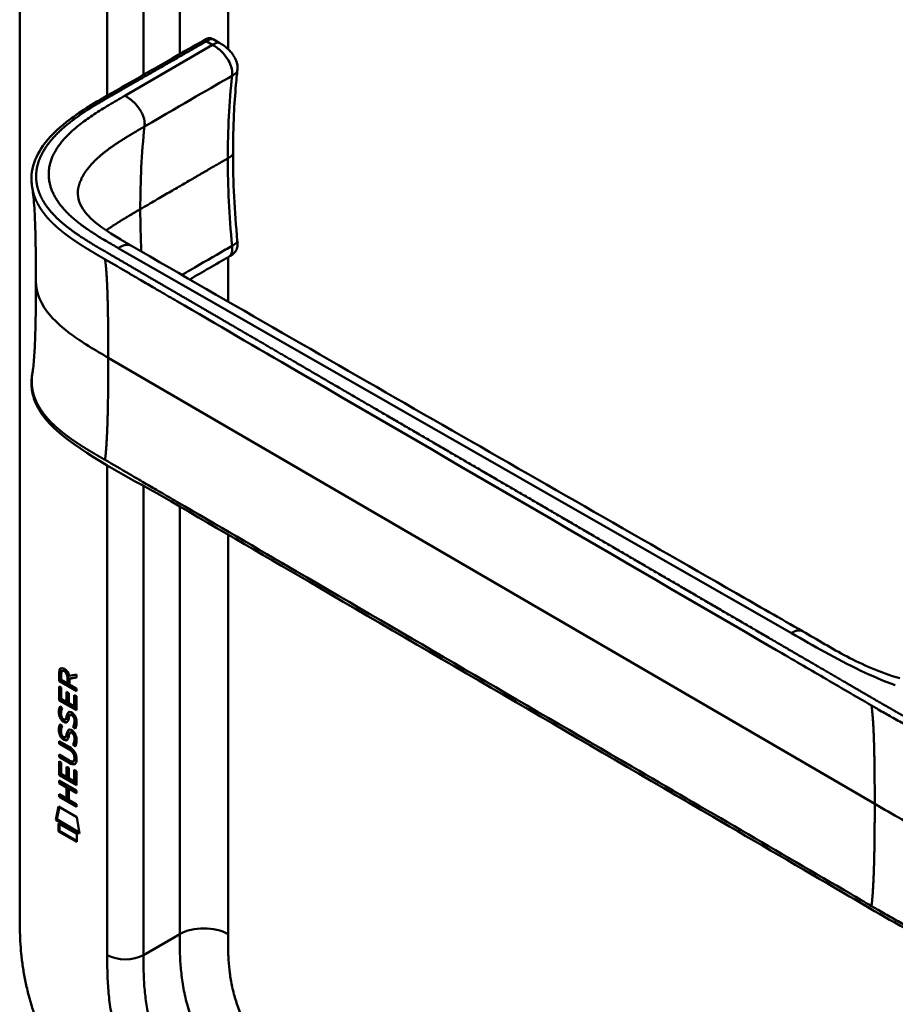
# Model space of a CAD drawing. Header units: millimetres. Extents: x 20 to 833, y 20 to 574.
# Tile 2 of 20: x 160 to 201, y 102 to 148. Entities that reach past the tile are written whole.
import ezdxf

# ---------------------------------------------------------------- set-up
doc = ezdxf.new("R2010")
doc.units = ezdxf.units.MM
doc.header["$LTSCALE"] = 2
doc.layers.add('Sichtbare Kanten(DIN)', color=7, linetype='Continuous', lineweight=50)
doc.layers.add('Sichtbare tangentiale Kanten(DIN)', color=7, linetype='Continuous', lineweight=50)

msp = doc.modelspace()

# ---------------------------------------------------------------- linework, layer by layer
at = {"layer": 'Sichtbare Kanten(DIN)'}
for p, q in [((160.371, 106.283), (160.371, 168.804)), ((169.438, 147.15), (169.72, 146.987)), ((169.72, 146.987), (169.72, 146.987)), ((170.564, 145.676), (170.564, 145.676)), ((170.363, 141.805), (170.363, 141.805)), ((170.147, 136.95), (170.147, 136.95)), ((167.16, 135.215), (167.16, 135.215)), ((162.219, 117.068), (162.22, 117.496)), ((162.262, 117.521), (162.22, 117.496)), ((162.262, 117.092), (162.262, 117.521)), ((162.319, 117.425), (162.318, 117.135)), ((162.406, 117.575), (162.364, 117.55)), ((162.606, 116.969), (162.606, 117.259)), ((162.649, 116.993), (162.649, 117.283)), ((162.69, 117.328), (163.028, 117.391)), ((163.028, 117.249), (162.705, 117.189)), ((162.748, 117.213), (162.705, 117.189)), ((163.028, 117.266), (162.748, 117.213)), ((163.028, 117.391), (163.028, 117.249)), ((162.262, 117.092), (162.219, 117.068)), ((163.028, 116.6), (162.219, 117.068)), ((162.219, 116.831), (162.318, 116.774)), ((162.219, 116.176), (162.219, 116.831)), ((162.261, 116.201), (162.262, 116.806)), ((163.028, 116.649), (162.262, 117.092)), ((162.318, 116.774), (162.317, 116.242)), ((162.318, 117.135), (162.606, 116.969)), ((162.649, 116.993), (162.606, 116.969)), ((162.705, 117.189), (162.705, 116.911)), ((162.705, 116.911), (163.028, 116.725)), ((162.57, 116.096), (162.571, 116.568)), ((162.571, 116.568), (162.669, 116.511)), ((162.613, 116.121), (162.613, 116.544)), ((162.669, 116.511), (162.669, 116.039)), ((162.929, 116.426), (163.028, 116.369)), ((162.929, 115.889), (162.929, 116.426)), ((162.971, 115.913), (162.972, 116.402)), ((163.028, 116.369), (163.027, 115.709)), ((163.028, 116.725), (163.028, 116.6)), ((162.261, 116.201), (162.219, 116.176)), ((163.027, 115.709), (162.219, 116.176)), ((163.027, 115.758), (162.261, 116.201)), ((162.267, 115.895), (162.363, 115.807)), ((162.317, 116.242), (162.57, 116.096)), ((162.613, 116.121), (162.57, 116.096)), ((162.669, 116.039), (162.929, 115.889)), ((162.971, 115.913), (162.929, 115.889)), ((162.323, 115.428), (162.325, 115.422)), ((162.782, 115.518), (162.739, 115.493)), ((162.813, 115.482), (162.81, 115.483)), ((162.855, 115.506), (162.813, 115.482)), ((162.855, 115.506), (162.852, 115.508)), ((162.267, 115.064), (162.363, 114.976)), ((162.547, 115.299), (162.505, 115.275)), ((162.55, 115.301), (162.508, 115.276)), ((162.516, 115.285), (162.519, 115.289)), ((162.559, 115.309), (162.562, 115.313)), ((162.91, 114.958), (162.867, 114.933)), ((162.322, 114.597), (162.324, 114.59)), ((162.547, 114.468), (162.504, 114.443)), ((162.549, 114.469), (162.507, 114.445)), ((162.516, 114.454), (162.519, 114.457)), ((162.558, 114.478), (162.561, 114.482)), ((162.781, 114.687), (162.739, 114.662)), ((162.812, 114.65), (162.809, 114.652)), ((162.855, 114.675), (162.812, 114.65)), ((162.855, 114.675), (162.851, 114.677)), ((162.217, 114.266), (162.683, 113.997)), ((162.217, 114.143), (162.217, 114.266)), ((162.26, 114.168), (162.217, 114.143)), ((162.69, 113.87), (162.217, 114.143)), ((162.26, 114.168), (162.26, 114.242)), ((162.732, 113.895), (162.26, 114.168)), ((162.909, 114.126), (162.867, 114.102)), ((162.217, 113.635), (162.689, 113.362)), ((162.217, 113.511), (162.217, 113.635)), ((162.259, 113.536), (162.217, 113.511)), ((162.682, 113.242), (162.217, 113.511)), ((162.259, 113.536), (162.259, 113.61)), ((162.725, 113.267), (162.259, 113.536)), ((162.216, 112.671), (162.217, 113.325)), ((162.217, 113.325), (162.315, 113.268)), ((162.259, 112.695), (162.259, 113.301)), ((162.315, 113.268), (162.315, 112.737)), ((162.568, 112.591), (162.568, 113.063)), ((162.568, 113.063), (162.667, 113.006)), ((162.61, 112.615), (162.611, 113.038)), ((162.926, 113.346), (162.884, 113.321)), ((162.939, 113.47), (162.939, 113.473)), ((162.981, 113.494), (162.981, 113.498)), ((162.259, 112.695), (162.216, 112.671)), ((163.025, 112.203), (162.216, 112.671)), ((163.025, 112.252), (162.259, 112.695)), ((162.315, 112.737), (162.568, 112.591)), ((162.61, 112.615), (162.568, 112.591)), ((162.667, 113.006), (162.667, 112.534)), ((162.926, 112.383), (162.927, 112.921)), ((162.927, 112.921), (163.025, 112.864)), ((162.969, 112.408), (162.969, 112.897)), ((163.025, 112.864), (163.025, 112.203)), ((162.216, 112.289), (162.216, 112.412)), ((162.216, 112.412), (163.024, 111.944)), ((162.258, 112.313), (162.216, 112.289)), ((162.567, 112.085), (162.216, 112.289)), ((162.258, 112.313), (162.258, 112.387)), ((162.61, 112.11), (162.258, 112.313)), ((162.667, 112.534), (162.926, 112.383)), ((162.969, 112.408), (162.926, 112.383)), ((162.215, 111.657), (162.215, 111.78)), ((162.215, 111.78), (162.567, 111.577)), ((162.258, 111.682), (162.215, 111.657)), ((163.024, 111.19), (162.215, 111.657)), ((162.258, 111.682), (162.258, 111.756)), ((163.024, 111.239), (162.258, 111.682)), ((162.61, 112.11), (162.567, 112.085)), ((162.567, 111.577), (162.567, 112.085)), ((162.609, 111.601), (162.61, 112.11)), ((162.711, 112.052), (162.668, 112.027)), ((163.024, 111.821), (162.668, 112.027)), ((162.668, 112.027), (162.668, 111.519)), ((163.024, 111.87), (162.711, 112.052)), ((163.024, 111.944), (163.024, 111.821)), ((162.065, 110.576), (162.195, 111.197)), ((162.195, 111.197), (163.045, 110.706)), ((162.609, 111.601), (162.567, 111.577)), ((162.668, 111.519), (163.024, 111.313)), ((163.024, 111.313), (163.024, 111.19)), ((162.107, 110.6), (162.228, 111.178)), ((162.107, 110.6), (162.065, 110.576)), ((163.172, 109.935), (162.065, 110.576)), ((163.163, 109.989), (162.107, 110.6)), ((162.195, 110.407), (163.043, 109.917)), ((162.195, 110.034), (162.195, 110.407)), ((162.237, 110.059), (162.237, 110.383)), ((163.045, 110.706), (163.172, 109.935)), ((162.237, 110.059), (162.195, 110.034)), ((163.042, 109.544), (162.195, 110.034)), ((163.042, 109.593), (162.237, 110.059)), ((163.043, 109.917), (163.042, 109.544))]:
    msp.add_line(p, q, dxfattribs=at)
for centre, major_axis, ratio, start_param, end_param in [((162.652, 116.98), (-0.285, 0.572), 0.301873, 5.854438, 6.827182), ((162.694, 117.005), (-0.285, 0.572), 0.301873, 5.854438, 6.301654), ((162.258, 117.181), (-0.033, -0.522), 0.855294, 1.909162, 2.739969), ((162.681, 116.238), (0.278, 0.917), 0.281235, 2.669751, 2.730711), ((162.534, 115.566), (0.059, 0.299), 0.72217, 2.211263, 2.671556), ((162.626, 115.038), (0.145, 0.462), 0.615043, 5.609575, 6.130963), ((162.669, 115.063), (0.145, 0.462), 0.615043, 5.609575, 6.130963), ((162.5, 115.302), (0.0248, 0.0325), 0.583914, 4.30859, 4.616668), ((162.542, 115.327), (0.0248, 0.0325), 0.583914, 4.30859, 4.616668), ((162.705, 115.473), (0.304, 0.982), 0.270347, 2.690551, 2.749692), ((162.535, 114.736), (0.062, 0.301), 0.723088, 2.219923, 2.677754), ((162.499, 114.471), (0.0248, 0.0325), 0.583914, 4.30859, 4.616668), ((162.542, 114.496), (0.0248, 0.0325), 0.583914, 4.30859, 4.616668), ((162.626, 114.207), (0.145, 0.462), 0.615351, 5.608827, 6.13052), ((162.668, 114.232), (0.145, 0.462), 0.615351, 5.608827, 6.13052), ((161.602, 113.095), (1.39, 0.562), 0.642557, 6.029314, 6.747778), ((161.603, 115.395), (1.354, -2.201), 0.216413, 5.902022, 6.620361), ((156.311, 123.775), (6.576, -10.453), 0.079405, 6.133619, 6.408552), ((161.646, 115.419), (1.354, -2.201), 0.216413, 5.902022, 6.233391), ((156.353, 123.8), (6.576, -10.453), 0.079405, 6.280171, 6.408552)]:
    msp.add_ellipse(centre, major_axis=major_axis, ratio=ratio, start_param=start_param, end_param=end_param, dxfattribs=at)
for points, knots in [([(165.855, 145.305), (166.447, 145.644), (167.039, 145.982), (168.073, 146.577), (168.513, 146.822), (168.999, 147.11), (169.041, 147.135), (169.125, 147.177), (169.165, 147.194), (169.224, 147.205), (169.238, 147.207), (169.264, 147.208), (169.277, 147.208), (169.301, 147.205), (169.312, 147.203), (169.342, 147.196), (169.361, 147.189), (169.389, 147.176), (169.399, 147.171), (169.417, 147.161), (169.426, 147.156), (169.434, 147.152)], [0, 0, 0, 0, 0.625, 0.625, 1.093751, 1.093751, 1.137709, 1.137709, 1.177508, 1.177508, 1.189463, 1.189463, 1.19958, 1.19958, 1.208245, 1.208245, 1.223058, 1.223058, 1.231758, 1.231758, 1.240094, 1.240094, 1.240094, 1.240094]), ([(169.72, 146.987), (169.787, 146.948), (169.861, 146.906), (170.031, 146.788), (170.128, 146.704), (170.263, 146.556), (170.308, 146.501), (170.385, 146.393), (170.417, 146.341), (170.495, 146.194), (170.534, 146.093), (170.572, 145.912), (170.576, 145.829), (170.569, 145.727), (170.566, 145.701), (170.564, 145.676)], [0, 0, 0, 0, 0.0728477, 0.0728477, 0.1735958, 0.1735958, 0.2277228, 0.2277228, 0.2733175, 0.2733175, 0.3525768, 0.3525768, 0.4180016, 0.4180016, 0.4421266, 0.4421266, 0.4421266, 0.4421266]), ([(170.564, 145.676), (170.562, 145.66), (170.56, 145.642), (170.553, 145.575), (170.548, 145.525), (170.527, 145.324), (170.513, 145.172), (170.46, 144.563), (170.428, 144.099), (170.377, 143.031), (170.363, 142.422), (170.363, 141.805)], [0, 0, 0, 0, 0.016447, 0.016447, 0.065767, 0.065767, 0.213729, 0.213729, 0.6577, 0.6577, 1.226062, 1.226062, 1.226062, 1.226062]), ([(160.967, 140.151), (160.967, 140.151), (160.967, 140.152), (160.966, 140.153), (160.966, 140.153), (160.966, 140.154), (160.966, 140.155), (160.966, 140.156), (160.966, 140.157), (160.965, 140.159), (160.965, 140.159), (160.965, 140.162), (160.965, 140.163), (160.964, 140.167), (160.963, 140.169), (160.962, 140.176), (160.962, 140.18), (160.959, 140.195), (160.958, 140.204), (160.952, 140.239), (160.948, 140.263), (160.935, 140.359), (160.929, 140.427), (160.916, 140.697), (160.933, 140.892), (161.051, 141.457), (161.221, 141.818), (161.744, 142.557), (162.128, 142.932), (163.141, 143.728), (163.816, 144.135), (164.951, 144.789), (165.404, 145.047), (165.855, 145.305)], [0, 0, 0, 0, 0.000811, 0.000811, 0.001164, 0.001164, 0.001725, 0.001725, 0.002287, 0.002287, 0.00301, 0.00301, 0.00411, 0.00411, 0.006037, 0.006037, 0.009935, 0.009935, 0.019181, 0.019181, 0.045528, 0.045528, 0.124539, 0.124539, 0.362119, 0.362119, 0.828618, 0.828618, 1.381321, 1.381321, 2.105986, 2.105986, 2.583323, 2.583323, 2.583323, 2.583323]), ([(161.132, 135.83), (161.132, 136.601), (161.125, 137.375), (161.094, 138.508), (161.08, 138.884), (161.048, 139.418), (161.035, 139.592), (161.003, 139.913), (160.983, 140.061), (160.967, 140.151)], [0, 0, 0, 0, 0.721462, 0.721462, 1.084282, 1.084282, 1.269036, 1.269036, 1.460353, 1.460353, 1.460353, 1.460353]), ([(163.096, 140.081), (163.096, 140.081), (163.096, 140.08), (163.095, 140.078), (163.095, 140.075), (163.093, 140.061), (163.092, 140.048), (163.088, 139.993), (163.088, 139.944), (163.099, 139.745), (163.138, 139.585), (163.339, 139.139), (163.585, 138.847), (164.263, 138.288), (164.674, 138.023), (165.271, 137.669), (165.436, 137.573), (165.603, 137.476)], [0.012074, 0.012074, 0.012074, 0.012074, 0.016639, 0.016639, 0.029748, 0.029748, 0.061163, 0.061163, 0.154085, 0.154085, 0.433461, 0.433461, 0.961128, 0.961128, 1.437945, 1.437945, 1.615568, 1.615568, 1.615568, 1.615568]), ([(170.564, 137.701), (170.569, 137.643), (170.575, 137.581), (170.569, 137.44), (170.553, 137.359), (170.504, 137.255), (170.485, 137.224), (170.446, 137.172), (170.427, 137.15), (170.388, 137.112), (170.369, 137.095), (170.33, 137.064), (170.312, 137.051), (170.277, 137.027), (170.261, 137.017), (170.217, 136.99), (170.19, 136.975), (170.16, 136.957), (170.153, 136.954), (170.147, 136.95)], [0.000002, 0.000002, 0.000002, 0.000002, 0.051039, 0.051039, 0.1177778, 0.1177778, 0.1468662, 0.1468662, 0.1694901, 0.1694901, 0.1892221, 0.1892221, 0.206227, 0.206227, 0.2207159, 0.2207159, 0.2459538, 0.2459538, 0.2531036, 0.2531036, 0.2531036, 0.2531036]), ([(165.603, 137.476), (174.996, 132.044), (184.456, 126.622), (194.962, 120.605), (196.002, 120.009), (197.041, 119.414)], [0, 0, 0, 0, 10.000141, 10.000141, 11.098049, 11.098049, 11.098049, 11.098049]), ([(160.967, 131.508), (160.977, 131.565), (160.989, 131.646), (161.015, 131.855), (161.027, 131.989), (161.061, 132.413), (161.077, 132.722), (161.123, 133.939), (161.132, 134.889), (161.132, 135.83)], [0, 0, 0, 0, 0.122295, 0.122295, 0.275228, 0.275228, 0.580876, 0.580876, 1.461016, 1.461016, 1.461016, 1.461016]), ([(202.861, 105), (201.469, 105.638), (200.259, 106.398), (196.957, 108.321), (194.904, 109.516), (186.691, 114.299), (180.532, 117.885), (172.063, 122.817), (169.753, 124.162), (165.711, 126.516), (163.8, 127.44), (162.016, 128.883), (161.711, 129.183), (161.3, 129.74), (161.16, 129.99), (160.99, 130.458), (160.943, 130.674), (160.922, 130.996), (160.922, 131.098), (160.934, 131.282), (160.942, 131.359), (160.958, 131.458), (160.96, 131.467), (160.962, 131.481), (160.963, 131.485), (160.964, 131.493), (160.965, 131.495), (160.966, 131.5), (160.966, 131.501), (160.966, 131.503), (160.966, 131.504), (160.966, 131.505), (160.967, 131.505), (160.967, 131.506), (160.967, 131.507), (160.967, 131.507), (160.967, 131.508), (160.967, 131.508)], [0, 0, 0, 0, 1.330879, 1.330879, 3.517902, 3.517902, 10.078968, 10.078968, 12.539368, 12.539368, 14.385097, 14.385097, 14.827131, 14.827131, 15.157869, 15.157869, 15.425993, 15.425993, 15.548214, 15.548214, 15.639932, 15.639932, 15.648432, 15.648432, 15.652584, 15.652584, 15.654666, 15.654666, 15.655832, 15.655832, 15.656235, 15.656235, 15.656577, 15.656577, 15.657146, 15.657146, 15.657775, 15.657775, 15.657775, 15.657775]), ([(197.041, 119.414), (197.738, 119.015), (198.399, 118.605), (199.488, 118.038), (199.868, 117.854), (200.683, 117.506), (201.124, 117.339), (201.6, 117.209)], [0, 0, 0, 0, 0.735929, 0.735929, 1.106843, 1.106843, 1.487767, 1.487767, 1.487767, 1.487767]), ([(162.939, 113.473), (162.939, 113.488), (162.938, 113.504), (162.933, 113.551), (162.927, 113.583), (162.906, 113.645), (162.893, 113.672), (162.859, 113.726), (162.839, 113.751), (162.777, 113.814), (162.732, 113.845), (162.69, 113.87)], [0, 0, 0, 0, 0.0140042, 0.0140042, 0.0408947, 0.0408947, 0.0643904, 0.0643904, 0.0888755, 0.0888755, 0.1341356, 0.1341356, 0.1341356, 0.1341356]), ([(162.981, 113.498), (162.981, 113.513), (162.98, 113.529), (162.976, 113.575), (162.969, 113.608), (162.948, 113.669), (162.935, 113.697), (162.901, 113.751), (162.881, 113.775), (162.82, 113.838), (162.775, 113.87), (162.732, 113.895)], [0, 0, 0, 0, 0.0140042, 0.0140042, 0.0408947, 0.0408947, 0.0643904, 0.0643904, 0.0888755, 0.0888755, 0.1341356, 0.1341356, 0.1341356, 0.1341356]), ([(160.371, 106.283), (160.371, 106.102), (160.371, 105.737), (160.381, 105.269), (160.403, 104.791), (160.432, 104.399), (160.487, 103.897), (160.548, 103.486), (160.646, 102.961), (160.744, 102.532), (160.891, 101.989), (161.029, 101.548), (161.227, 100.993), (161.405, 100.547), (161.651, 99.99), (161.867, 99.546), (162.159, 98.997), (162.41, 98.564), (162.742, 98.034), (163.022, 97.62), (163.387, 97.118), (163.691, 96.731), (164.083, 96.267), (164.405, 95.913), (164.815, 95.493), (165.149, 95.176), (165.57, 94.803), (165.909, 94.525), (166.335, 94.2), (166.675, 93.959), (167.099, 93.677), (167.52, 93.413), (167.853, 93.216), (168.019, 93.119)], [0.0232584, 0.0232584, 0.0232584, 0.0232584, 0.0639556, 0.1046527, 0.1250013, 0.1656984, 0.186047, 0.2267442, 0.2470927, 0.2877899, 0.3081384, 0.3488356, 0.3691842, 0.4098813, 0.4302299, 0.470927, 0.4912756, 0.5319728, 0.5523213, 0.5930185, 0.613367, 0.6540642, 0.6744128, 0.7151099, 0.7354585, 0.7761556, 0.7965042, 0.8372014, 0.8575499, 0.8982471, 0.9185956, 0.9592928, 0.9999899, 0.9999899, 0.9999899, 0.9999899])]:
    msp.add_open_spline(points, degree=3, knots=knots, dxfattribs=at)
for points in [[(169.436, 147.15), (169.437, 147.15), (169.437, 147.15), (169.438, 147.15)], [(170.363, 141.804), (170.363, 140.473), (170.436, 139.093), (170.564, 137.701)], [(170.147, 136.95), (169.542, 136.6), (168.938, 136.249), (168.334, 135.898)], [(162.22, 117.496), (162.224, 117.638), (162.29, 117.751), (162.463, 117.651)], [(162.262, 117.521), (162.264, 117.589), (162.281, 117.651), (162.316, 117.685)], [(162.606, 117.259), (162.606, 117.348), (162.582, 117.468), (162.464, 117.536)], [(162.649, 117.283), (162.649, 117.372), (162.624, 117.493), (162.507, 117.561)], [(162.21, 115.707), (162.216, 115.75), (162.227, 115.811), (162.247, 115.856)], [(162.247, 115.856), (162.253, 115.869), (162.267, 115.895), (162.267, 115.895)], [(162.253, 115.732), (162.258, 115.773), (162.269, 115.832), (162.288, 115.876)], [(162.363, 115.807), (162.363, 115.807), (162.329, 115.72), (162.319, 115.681)], [(162.232, 115.433), (162.207, 115.526), (162.199, 115.607), (162.21, 115.707)], [(162.391, 115.191), (162.327, 115.238), (162.262, 115.323), (162.232, 115.433)], [(162.275, 115.457), (162.249, 115.551), (162.241, 115.632), (162.253, 115.732)], [(162.433, 115.215), (162.37, 115.263), (162.305, 115.348), (162.275, 115.457)], [(162.319, 115.681), (162.301, 115.609), (162.299, 115.537), (162.316, 115.457)], [(162.519, 115.289), (162.539, 115.313), (162.555, 115.357), (162.57, 115.428)], [(162.562, 115.313), (162.581, 115.338), (162.597, 115.382), (162.613, 115.453)], [(162.57, 115.428), (162.594, 115.535), (162.623, 115.587), (162.663, 115.619)], [(162.613, 115.453), (162.634, 115.549), (162.66, 115.601), (162.694, 115.634)], [(162.663, 115.619), (162.689, 115.64), (162.726, 115.642), (162.777, 115.62)], [(162.68, 115.381), (162.678, 115.372), (162.667, 115.325), (162.666, 115.324)], [(162.733, 115.489), (162.713, 115.472), (162.696, 115.437), (162.68, 115.381)], [(162.81, 115.483), (162.775, 115.503), (162.754, 115.505), (162.733, 115.489)], [(162.777, 115.62), (162.858, 115.586), (162.938, 115.507), (162.993, 115.372)], [(162.852, 115.508), (162.821, 115.526), (162.801, 115.529), (162.782, 115.518)], [(162.97, 115.099), (162.99, 115.196), (162.989, 115.287), (162.959, 115.368)], [(162.993, 115.372), (163.024, 115.295), (163.039, 115.215), (163.039, 115.127)], [(162.21, 114.876), (162.215, 114.919), (162.227, 114.979), (162.247, 115.024)], [(162.274, 114.626), (162.249, 114.719), (162.24, 114.8), (162.252, 114.901)], [(162.247, 115.024), (162.252, 115.037), (162.267, 115.064), (162.267, 115.064)], [(162.252, 114.901), (162.257, 114.942), (162.268, 115.001), (162.287, 115.045)], [(162.363, 114.976), (162.363, 114.976), (162.329, 114.889), (162.319, 114.85)], [(162.383, 115.319), (162.424, 115.275), (162.478, 115.256), (162.508, 115.276)], [(162.434, 115.162), (162.406, 115.178), (162.4, 115.184), (162.391, 115.191)], [(162.477, 115.186), (162.448, 115.203), (162.442, 115.209), (162.433, 115.215)], [(162.612, 115.178), (162.579, 115.128), (162.524, 115.108), (162.434, 115.162)], [(162.595, 115.157), (162.565, 115.15), (162.526, 115.157), (162.477, 115.186)], [(162.547, 115.299), (162.548, 115.3), (162.549, 115.3), (162.55, 115.301)], [(162.666, 115.324), (162.651, 115.254), (162.633, 115.211), (162.612, 115.178)], [(162.867, 114.933), (162.867, 114.933), (162.911, 114.991), (162.928, 115.074)], [(162.971, 114.845), (162.966, 114.85), (162.867, 114.933), (162.867, 114.933)], [(162.91, 114.958), (162.91, 114.958), (162.953, 115.015), (162.97, 115.099)], [(162.994, 114.886), (162.964, 114.912), (162.91, 114.958), (162.91, 114.958)], [(162.928, 115.074), (162.947, 115.172), (162.947, 115.262), (162.917, 115.344)], [(163.035, 115.043), (163.027, 114.939), (162.982, 114.858), (162.971, 114.845)], [(163.039, 115.127), (163.039, 115.099), (163.037, 115.072), (163.035, 115.043)], [(162.232, 114.601), (162.206, 114.695), (162.198, 114.776), (162.21, 114.876)], [(162.39, 114.36), (162.327, 114.407), (162.262, 114.492), (162.232, 114.601)], [(162.432, 114.384), (162.369, 114.431), (162.304, 114.516), (162.274, 114.626)], [(162.319, 114.85), (162.301, 114.778), (162.299, 114.705), (162.315, 114.625)], [(162.382, 114.487), (162.424, 114.444), (162.477, 114.425), (162.507, 114.445)], [(162.519, 114.457), (162.538, 114.482), (162.554, 114.526), (162.57, 114.597)], [(162.547, 114.468), (162.548, 114.468), (162.548, 114.469), (162.549, 114.469)], [(162.561, 114.482), (162.581, 114.506), (162.597, 114.55), (162.612, 114.622)], [(162.57, 114.597), (162.594, 114.703), (162.623, 114.756), (162.662, 114.787)], [(162.666, 114.493), (162.65, 114.423), (162.633, 114.379), (162.611, 114.347)], [(162.612, 114.622), (162.634, 114.718), (162.66, 114.77), (162.694, 114.802)], [(162.662, 114.787), (162.689, 114.808), (162.726, 114.811), (162.776, 114.789)], [(162.68, 114.549), (162.677, 114.541), (162.666, 114.493), (162.666, 114.493)], [(162.732, 114.658), (162.712, 114.64), (162.695, 114.605), (162.68, 114.549)], [(162.809, 114.652), (162.775, 114.672), (162.753, 114.674), (162.732, 114.658)], [(162.776, 114.789), (162.858, 114.755), (162.938, 114.676), (162.992, 114.541)], [(162.851, 114.677), (162.82, 114.694), (162.8, 114.698), (162.781, 114.687)], [(162.927, 114.243), (162.947, 114.34), (162.946, 114.431), (162.916, 114.512)], [(162.969, 114.267), (162.989, 114.365), (162.989, 114.455), (162.959, 114.537)], [(162.992, 114.541), (163.024, 114.464), (163.039, 114.384), (163.039, 114.296)], [(162.434, 114.33), (162.405, 114.347), (162.399, 114.353), (162.39, 114.36)], [(162.476, 114.355), (162.448, 114.372), (162.442, 114.377), (162.432, 114.384)], [(162.611, 114.347), (162.579, 114.297), (162.524, 114.277), (162.434, 114.33)], [(162.595, 114.326), (162.564, 114.318), (162.525, 114.326), (162.476, 114.355)], [(162.867, 114.102), (162.867, 114.102), (162.91, 114.16), (162.927, 114.243)], [(162.971, 114.013), (162.965, 114.018), (162.867, 114.102), (162.867, 114.102)], [(162.909, 114.126), (162.909, 114.126), (162.953, 114.184), (162.969, 114.267)], [(162.993, 114.055), (162.963, 114.08), (162.909, 114.126), (162.909, 114.126)], [(163.034, 114.211), (163.026, 114.108), (162.981, 114.026), (162.971, 114.013)], [(163.039, 114.296), (163.039, 114.268), (163.037, 114.241), (163.034, 114.211)]]:
    msp.add_open_spline(points, degree=3, dxfattribs=at)
msp.add_rational_spline([(160.967, 131.508), (160.967, 131.508), (160.967, 131.508), (160.967, 131.508)], [0.999508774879, 0.999508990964, 0.999509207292, 0.999509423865], degree=3, dxfattribs=at)
at = {"layer": 'Sichtbare tangentiale Kanten(DIN)'}
for p, q in [((167.867, 167.089), (167.867, 146.458)), ((170.129, 167.089), (170.129, 146.696)), ((164.472, 144.513), (164.472, 166.109)), ((166.17, 166.109), (166.17, 145.485)), ((169.397, 146.89), (165.294, 144.507)), ((169.106, 147.058), (169.397, 146.89)), ((167.867, 146.345), (167.867, 146.345)), ((170.316, 145.446), (170.316, 145.445)), ((166.17, 143.516), (166.17, 143.515)), ((170.129, 141.579), (170.129, 141.579)), ((164.472, 138.233), (164.472, 138.233)), ((163.695, 137.61), (163.695, 137.61)), ((164.986, 137.371), (164.988, 137.37)), ((164.988, 137.37), (196.516, 119.327)), ((170.316, 137.474), (170.316, 137.476)), ((170.129, 136.94), (170.129, 134.862)), ((166.796, 135.428), (166.796, 135.428)), ((170.129, 133.855), (170.129, 133.855)), ((170.129, 133.486), (170.129, 133.486)), ((200.42, 111.323), (164.52, 132.229)), ((164.472, 128.919), (164.472, 128.919)), ((164.472, 127.381), (164.472, 127.381)), ((164.472, 104.241), (164.472, 127.183)), ((166.17, 126.393), (166.17, 126.393)), ((166.17, 126.226), (166.17, 104.241)), ((167.867, 125.405), (167.867, 125.405)), ((167.867, 125.261), (167.867, 105.221)), ((170.129, 123.943), (170.129, 105.221)), ((162.507, 117.561), (162.464, 117.536)), ((162.649, 117.283), (162.606, 117.259)), ((162.286, 115.878), (162.247, 115.856)), ((162.253, 115.732), (162.21, 115.707)), ((162.275, 115.457), (162.232, 115.433)), ((162.613, 115.453), (162.57, 115.428)), ((162.682, 115.63), (162.663, 115.619)), ((162.852, 115.508), (162.81, 115.483)), ((162.959, 115.368), (162.917, 115.344)), ((162.252, 114.901), (162.21, 114.876)), ((162.286, 115.047), (162.247, 115.024)), ((162.433, 115.215), (162.391, 115.191)), ((162.477, 115.186), (162.434, 115.162)), ((162.559, 115.309), (162.516, 115.285)), ((162.562, 115.313), (162.519, 115.289)), ((162.97, 115.099), (162.928, 115.074)), ((162.274, 114.626), (162.232, 114.601)), ((162.558, 114.478), (162.516, 114.454)), ((162.561, 114.482), (162.519, 114.457)), ((162.612, 114.622), (162.57, 114.597)), ((162.682, 114.799), (162.662, 114.787)), ((162.851, 114.677), (162.809, 114.652)), ((162.959, 114.537), (162.916, 114.512)), ((162.432, 114.384), (162.39, 114.36)), ((162.476, 114.355), (162.434, 114.33)), ((162.969, 114.267), (162.927, 114.243)), ((162.732, 113.895), (162.69, 113.87)), ((162.725, 113.267), (162.682, 113.242)), ((162.981, 113.498), (162.939, 113.473)), ((162.981, 113.494), (162.939, 113.47)), ((166.17, 104.241), (167.867, 105.221))]:
    msp.add_line(p, q, dxfattribs=at)
for major_axis, start_param, end_param in [((-21.528, 37.287), 0.671758, 0.785395), ((21.528, -37.287), 3.926988, 3.982598)]:
    msp.add_ellipse((196.464, 121.612), major_axis=major_axis, ratio=0.57735, start_param=start_param, end_param=end_param, dxfattribs=at)
for points, degree, knots in [([(165.984, 145.266), (166.064, 145.312), (166.144, 145.358), (166.308, 145.451), (166.391, 145.499), (166.561, 145.597), (166.647, 145.646), (166.821, 145.746), (166.91, 145.796), (167.09, 145.9), (167.182, 145.952), (167.366, 146.058), (167.459, 146.111), (167.644, 146.217), (167.736, 146.27), (167.872, 146.348), (167.917, 146.374), (168.006, 146.425), (168.05, 146.45), (168.181, 146.526), (168.267, 146.575), (168.435, 146.672), (168.518, 146.72), (168.683, 146.814), (168.765, 146.861), (168.931, 146.957), (169.014, 147.005), (169.101, 147.055), (169.103, 147.057), (169.106, 147.058)], 3, [0, 0, 0, 0, 0.088774, 0.088774, 0.1812, 0.1812, 0.273625, 0.273625, 0.366051, 0.366051, 0.458477, 0.458477, 0.550903, 0.550903, 0.643329, 0.643329, 0.689541, 0.689541, 0.735754, 0.735754, 0.82818, 0.82818, 0.920606, 0.920606, 1.013032, 1.013032, 1.105458, 1.105458, 1.107976, 1.107976, 1.107976, 1.107976]), ([(169.106, 147.058), (169.157, 147.088), (169.211, 147.119), (169.327, 147.165), (169.388, 147.176), (169.435, 147.151), (169.435, 147.151), (169.436, 147.15)], 3, [0, 0, 0, 0, 0.0562096, 0.0562096, 0.1149373, 0.1149373, 0.1159815, 0.1159815, 0.1159815, 0.1159815]), ([(170.316, 145.446), (170.329, 145.576), (170.33, 145.722), (170.267, 145.904), (170.189, 146.125), (170.022, 146.381), (169.833, 146.569), (169.689, 146.712), (169.538, 146.809), (169.397, 146.89)], 3, [0, 0, 0, 0, 0.318536, 0.318536, 0.318536, 0.70559, 0.70559, 0.70559, 1, 1, 1, 1]), ([(170.316, 145.445), (170.316, 145.442), (170.316, 145.442), (170.316, 145.441), (170.185, 144.195), (170.12, 142.903), (170.12, 141.574)], 3, [-3.015859, -3.015859, -3.015859, -3.015859, -3.014661, -3.014661, -3.014661, -1.789448, -1.789448, -1.789448, -1.789448]), ([(202.992, 114.837), (202.992, 114.837), (202.989, 114.838), (202.917, 114.871), (202.777, 114.936), (202.568, 115.036), (202.299, 115.17), (201.977, 115.337), (201.662, 115.507), (201.349, 115.681), (201.036, 115.858), (200.339, 116.263), (199.256, 116.895), (197.785, 117.75), (195.929, 118.832), (193.685, 120.138), (191.44, 121.445), (189.197, 122.752), (186.954, 124.058), (184.71, 125.365), (182.466, 126.671), (180.222, 127.978), (177.978, 129.285), (175.958, 130.461), (174.163, 131.506), (172.594, 132.42), (171.248, 133.204), (170.126, 133.857), (169.004, 134.511), (167.88, 135.165), (166.758, 135.819), (165.792, 136.381), (164.984, 136.852), (164.328, 137.233), (163.834, 137.524), (163.501, 137.728), (163.177, 137.937), (162.866, 138.152), (162.571, 138.373), (162.241, 138.647), (161.895, 138.982), (161.562, 139.385), (161.289, 139.86), (161.131, 140.401), (161.116, 140.95), (161.277, 141.616), (161.719, 142.375), (162.415, 143.064), (163.227, 143.654), (164.046, 144.156), (164.695, 144.528), (165.127, 144.775), (165.471, 144.972), (165.676, 145.09), (165.829, 145.177), (165.932, 145.236), (165.984, 145.266)], 5, [0, 0, 0, 0, 0, 0, 0.000053, 0.006056, 0.116047, 0.226038, 0.33603, 0.446021, 0.556012, 0.666003, 0.775995, 0.885986, 1.682703, 2.479419, 3.276135, 4.072852, 4.869568, 5.666285, 6.463001, 7.259718, 8.056434, 8.853151, 9.649867, 10.446583, 10.844942, 11.2433, 11.641658, 12.040016, 12.438375, 12.836733, 13.235091, 13.633449, 13.75616, 13.87887, 14.001581, 14.124292, 14.247002, 14.369713, 14.492424, 14.615134, 14.860555, 15.105977, 15.351398, 15.596819, 15.84224, 16.087662, 16.578504, 17.069347, 17.314768, 17.560189, 17.652615, 17.745041, 17.837467, 17.933544, 17.933544, 17.933544, 17.933544, 17.933544, 17.933544]), ([(170.316, 137.476), (170.316, 137.478), (170.316, 137.478), (170.316, 137.48), (170.185, 138.876), (170.12, 140.244), (170.12, 141.573)], 3, [-3.015859, -3.015859, -3.015859, -3.015859, -3.014661, -3.014661, -3.014661, -1.789448, -1.789448, -1.789448, -1.789448]), ([(167.967, 136.11), (168.099, 136.187), (168.231, 136.264), (168.362, 136.34), (168.923, 136.666), (169.463, 136.98), (170.01, 137.296), (170.111, 137.355), (170.213, 137.414), (170.316, 137.474)], 3, [0.4215993, 0.4215993, 0.4215993, 0.4215993, 0.5169559, 0.5169559, 0.5169559, 0.9246127, 0.9246127, 0.9246127, 1, 1, 1, 1]), ([(170.316, 137.474), (170.32, 137.428), (170.327, 137.343), (170.329, 137.221), (170.302, 137.106), (170.238, 137.016), (170.183, 136.972), (170.151, 136.952), (170.147, 136.95)], 5, [0, 0, 0, 0, 0, 0, 0.1666667, 0.3055556, 0.4444444, 0.4627074, 0.4627074, 0.4627074, 0.4627074, 0.4627074, 0.4627074]), ([(164.369, 136.841), (164.743, 136.623), (165.117, 136.405), (165.491, 136.187), (165.646, 136.097), (165.802, 136.006), (165.957, 135.916), (166.176, 135.789), (166.394, 135.662), (166.612, 135.535), (166.728, 135.467), (166.844, 135.4), (166.96, 135.332), (167.218, 135.182), (167.476, 135.031), (167.734, 134.881), (169.604, 133.792), (171.474, 132.703), (173.344, 131.615)], 3, [0, 0, 0, 0, 0.398412, 0.398412, 0.398412, 0.558361, 0.558361, 0.558361, 0.796365, 0.796365, 0.796365, 0.913785, 0.913785, 0.913785, 1.19486, 1.19486, 1.19486, 3.18679, 3.18679, 3.18679, 3.18679]), ([(164.52, 132.229), (164.219, 132.404), (163.917, 132.579), (163.605, 132.773), (163.294, 132.966), (163.032, 133.142), (162.816, 133.299), (162.385, 133.614), (162.076, 133.895), (161.826, 134.183), (161.362, 134.719), (161.129, 135.272), (161.129, 135.829)], 3, [0, 0, 0, 0, 0.240648, 0.240648, 0.240648, 0.481295, 0.481295, 0.481295, 0.96259, 0.96259, 0.96259, 1.859268, 1.859268, 1.859268, 1.859268]), ([(173.344, 131.615), (180.823, 127.259), (188.302, 122.904), (195.782, 118.548), (196.17, 118.322), (196.558, 118.096), (196.946, 117.87), (197.306, 117.661), (197.666, 117.451), (198.025, 117.242), (198.773, 116.806), (199.521, 116.371), (200.269, 115.935)], 3, [3.18679, 3.18679, 3.18679, 3.18679, 11.154099, 11.154099, 11.154099, 11.571149, 11.571149, 11.571149, 11.950756, 11.950756, 11.950756, 12.747463, 12.747463, 12.747463, 12.747463]), ([(164.369, 127.442), (164.743, 127.224), (165.117, 127.006), (165.491, 126.788), (165.646, 126.698), (165.8, 126.608), (165.955, 126.518), (166.174, 126.39), (166.393, 126.263), (166.612, 126.136), (166.727, 126.068), (166.843, 126.001), (166.959, 125.933), (167.217, 125.783), (167.476, 125.632), (167.734, 125.482), (169.604, 124.393), (171.474, 123.304), (173.344, 122.215)], 3, [0, 0, 0, 0, 0.398413, 0.398413, 0.398413, 0.557467, 0.557467, 0.557467, 0.796366, 0.796366, 0.796366, 0.913432, 0.913432, 0.913432, 1.194862, 1.194862, 1.194862, 3.186788, 3.186788, 3.186788, 3.186788]), ([(173.344, 122.215), (178.576, 119.168), (183.813, 116.119), (189.044, 113.073), (192.462, 111.083), (195.879, 109.093), (199.296, 107.103), (199.62, 106.914), (199.945, 106.725), (200.269, 106.536)], 3, [3.186788, 3.186788, 3.186788, 3.186788, 8.760538, 8.760538, 8.760538, 12.401919, 12.401919, 12.401919, 12.747459, 12.747459, 12.747459, 12.747459]), ([(196.516, 119.327), (197.563, 118.727), (198.608, 118.123), (199.743, 117.579), (200.266, 117.328), (200.809, 117.091), (201.384, 116.883)], 3, [0, 0, 0, 0, 0.684839, 0.684839, 0.684839, 1, 1, 1, 1]), ([(200.269, 115.935), (200.317, 115.907), (200.365, 115.879), (200.413, 115.852), (200.468, 115.819), (200.524, 115.787), (200.585, 115.752), (200.698, 115.686), (200.796, 115.629), (200.892, 115.574), (200.902, 115.569), (200.912, 115.563), (200.923, 115.557), (201.022, 115.5), (201.115, 115.448), (201.21, 115.394), (201.314, 115.335), (201.419, 115.278), (201.524, 115.22), (201.629, 115.162), (201.735, 115.105), (201.841, 115.05), (201.881, 115.028), (201.923, 115.006), (201.965, 114.984), (202.032, 114.949), (202.099, 114.915), (202.167, 114.88), (202.279, 114.824), (202.39, 114.768), (202.504, 114.713), (202.616, 114.659), (202.729, 114.605), (202.84, 114.555), (202.843, 114.553), (202.844, 114.553), (202.845, 114.552)], 3, [0, 0, 0, 0, 0.0507807, 0.0507807, 0.0507807, 0.1102021, 0.1102021, 0.1102021, 0.2202767, 0.2202767, 0.2202767, 0.2309529, 0.2309529, 0.2309529, 0.3302295, 0.3302295, 0.3302295, 0.4395805, 0.4395805, 0.4395805, 0.5485418, 0.5485418, 0.5485418, 0.5906345, 0.5906345, 0.5906345, 0.6580998, 0.6580998, 0.6580998, 0.7689055, 0.7689055, 0.7689055, 0.8770848, 0.8770848, 0.8770848, 0.8799746, 0.8799746, 0.8799746, 0.8799746]), ([(202.996, 109.94), (202.57, 110.136), (202.153, 110.347), (201.7, 110.594), (201.246, 110.842), (200.833, 111.083), (200.42, 111.323)], 3, [0, 0, 0, 0, 0.4403832, 0.4403832, 0.4403832, 0.8807664, 0.8807664, 0.8807664, 0.8807664]), ([(200.269, 106.536), (200.316, 106.509), (200.362, 106.482), (200.409, 106.455), (200.466, 106.422), (200.523, 106.389), (200.585, 106.352), (200.698, 106.287), (200.796, 106.23), (200.892, 106.175), (200.9, 106.171), (200.908, 106.166), (200.917, 106.161), (201.018, 106.103), (201.113, 106.049), (201.209, 105.995), (201.314, 105.937), (201.418, 105.879), (201.523, 105.821), (201.628, 105.764), (201.734, 105.707), (201.839, 105.651), (201.869, 105.635), (201.901, 105.618), (201.933, 105.602), (202.011, 105.561), (202.088, 105.521), (202.166, 105.482), (202.277, 105.425), (202.388, 105.37), (202.501, 105.315), (202.615, 105.26), (202.729, 105.206), (202.843, 105.154)], 3, [0, 0, 0, 0, 0.0493687, 0.0493687, 0.0493687, 0.1101418, 0.1101418, 0.1101418, 0.2201433, 0.2201433, 0.2201433, 0.2290985, 0.2290985, 0.2290985, 0.3299892, 0.3299892, 0.3299892, 0.4391613, 0.4391613, 0.4391613, 0.5480388, 0.5480388, 0.5480388, 0.5800984, 0.5800984, 0.5800984, 0.6576871, 0.6576871, 0.6576871, 0.7681813, 0.7681813, 0.7681813, 0.8792555, 0.8792555, 0.8792555, 0.8792555]), ([(167.867, 105.221), (167.867, 105.026), (167.867, 104.822), (167.873, 104.391), (167.88, 104.163), (167.909, 103.684), (167.932, 103.433), (168.001, 102.911), (168.048, 102.639), (168.17, 102.077), (168.247, 101.786), (168.431, 101.197), (168.54, 100.899), (168.785, 100.305), (168.923, 100.009), (169.223, 99.43), (169.386, 99.146), (169.73, 98.597), (169.911, 98.332), (170.29, 97.824), (170.486, 97.581), (170.89, 97.121), (171.096, 96.903), (171.514, 96.497), (171.724, 96.308), (172.139, 95.962), (172.344, 95.803), (172.747, 95.511), (172.945, 95.376), (173.332, 95.127), (173.521, 95.011), (173.888, 94.793), (174.065, 94.691), (174.241, 94.589)], 3, [0, 0, 0, 0, 0.183196, 0.183196, 0.378667, 0.378667, 0.587199, 0.587199, 0.80915, 0.80915, 1.04412, 1.04412, 1.290573, 1.290573, 1.545572, 1.545572, 1.804848, 1.804848, 2.063363, 2.063363, 2.316224, 2.316224, 2.559518, 2.559518, 2.790736, 2.790736, 3.008715, 3.008715, 3.213319, 3.213319, 3.405062, 3.405062, 3.584828, 3.584828, 3.584828, 3.584828]), ([(170.129, 105.221), (170.129, 105.144), (170.129, 105.067), (170.129, 104.991), (170.13, 104.943), (170.13, 104.896), (170.13, 104.849), (170.13, 104.826), (170.13, 104.802), (170.131, 104.779), (170.131, 104.731), (170.132, 104.684), (170.132, 104.637), (170.133, 104.612), (170.133, 104.587), (170.134, 104.561), (170.134, 104.536), (170.135, 104.511), (170.135, 104.486), (170.136, 104.435), (170.138, 104.385), (170.14, 104.332), (170.143, 104.229), (170.148, 104.131), (170.154, 104.028), (170.154, 104.025), (170.154, 104.023), (170.155, 104.02), (170.167, 103.811), (170.186, 103.608), (170.213, 103.4), (170.214, 103.397), (170.214, 103.394), (170.215, 103.39), (170.242, 103.18), (170.279, 102.968), (170.326, 102.752), (170.326, 102.75), (170.326, 102.749), (170.327, 102.747), (170.375, 102.527), (170.434, 102.303), (170.504, 102.08), (170.574, 101.855), (170.657, 101.626), (170.75, 101.401), (170.844, 101.174), (170.95, 100.947), (171.064, 100.726), (171.179, 100.505), (171.304, 100.285), (171.437, 100.073), (171.569, 99.862), (171.71, 99.656), (171.858, 99.458), (172.005, 99.261), (172.159, 99.07), (172.317, 98.89), (172.475, 98.71), (172.639, 98.537), (172.805, 98.375), (172.806, 98.375), (172.807, 98.374), (172.808, 98.373), (172.972, 98.213), (173.141, 98.062), (173.31, 97.92), (173.312, 97.919), (173.313, 97.917), (173.315, 97.916), (173.481, 97.777), (173.649, 97.647), (173.819, 97.524), (173.821, 97.522), (173.824, 97.52), (173.827, 97.518), (173.994, 97.397), (174.161, 97.284), (174.335, 97.171), (174.337, 97.17), (174.339, 97.169), (174.342, 97.167), (174.428, 97.112), (174.511, 97.059), (174.596, 97.007), (174.684, 96.953), (174.771, 96.9), (174.858, 96.849), (175.03, 96.746), (175.202, 96.648), (175.373, 96.549)], 3, [0, 0, 0, 0, 0.070602, 0.070602, 0.070602, 0.113735, 0.113735, 0.113735, 0.135301, 0.135301, 0.135301, 0.178433, 0.178433, 0.178433, 0.201293, 0.201293, 0.201293, 0.224154, 0.224154, 0.224154, 0.269874, 0.269874, 0.269874, 0.359119, 0.359119, 0.359119, 0.361315, 0.361315, 0.361315, 0.541668, 0.541668, 0.541668, 0.544386, 0.544386, 0.544386, 0.726184, 0.726184, 0.726184, 0.727511, 0.727511, 0.727511, 0.9126, 0.9126, 0.9126, 1.099465, 1.099465, 1.099465, 1.287442, 1.287442, 1.287442, 1.475853, 1.475853, 1.475853, 1.663652, 1.663652, 1.663652, 1.851123, 1.851123, 1.851123, 2.038532, 2.038532, 2.038532, 2.039616, 2.039616, 2.039616, 2.224742, 2.224742, 2.224742, 2.226392, 2.226392, 2.226392, 2.408543, 2.408543, 2.408543, 2.411353, 2.411353, 2.411353, 2.591416, 2.591416, 2.591416, 2.593579, 2.593579, 2.593579, 2.682838, 2.682838, 2.682838, 2.774621, 2.774621, 2.774621, 2.956127, 2.956127, 2.956127, 2.956127]), ([(171.696, 92.14), (171.468, 92.271), (171.002, 92.54), (170.288, 92.99), (169.575, 93.502), (168.637, 94.28), (167.512, 95.443), (166.326, 97.098), (165.383, 98.927), (164.863, 100.491), (164.618, 101.706), (164.513, 102.591), (164.473, 103.442), (164.472, 103.98), (164.472, 104.241)], 3, [0, 0, 0, 0, 0.243503, 0.487004, 0.730505, 0.974007, 1.461009, 1.948012, 2.435015, 2.922018, 3.165519, 3.40902, 3.652522, 3.896023, 3.896023, 3.896023, 3.896023]), ([(166.17, 104.241), (166.17, 103.98), (166.17, 103.463), (166.207, 102.688), (166.3, 101.91), (166.512, 100.864), (166.953, 99.539), (167.753, 97.985), (168.767, 96.569), (169.738, 95.563), (170.563, 94.879), (171.204, 94.419), (171.865, 94.002), (172.317, 93.741), (172.544, 93.609)], 3, [0, 0, 0, 0, 0.243501, 0.487003, 0.730504, 0.974005, 1.461008, 1.948011, 2.435013, 2.922016, 3.165517, 3.409019, 3.65252, 3.896022, 3.896022, 3.896022, 3.896022])]:
    msp.add_open_spline(points, degree=degree, knots=knots, dxfattribs=at)
for points, degree in [([(169.397, 146.89), (169.533, 146.968), (169.652, 147.024), (169.72, 146.987)], 3), ([(166.215, 143.063), (168.169, 144.201), (169.326, 144.874), (170.316, 145.446)], 3), ([(170.564, 145.676), (170.559, 145.628), (170.527, 145.581), (170.471, 145.536), (170.395, 145.492), (170.316, 145.446)], 5), ([(165.855, 145.305), (165.871, 145.314), (165.893, 145.313), (165.92, 145.303), (165.951, 145.285), (165.984, 145.266)], 5), ([(165.294, 144.507), (162.758, 143.035), (160.733, 141.859), (160.959, 139.677), (162.876, 138.579), (164.986, 137.371)], 5), ([(166.215, 143.063), (166.241, 143.308), (166.27, 143.561), (165.89, 144.164), (165.581, 144.341), (165.294, 144.507)], 5), ([(163.095, 140.077), (163.188, 140.701), (163.575, 141.329), (164.262, 141.926), (165.191, 142.467), (166.215, 143.063)], 5), ([(170.12, 141.574), (170.201, 141.62), (170.277, 141.664), (170.334, 141.71), (170.363, 141.757), (170.363, 141.805)], 5), ([(164.422, 138.198), (164.701, 138.396), (165.004, 138.592), (165.328, 138.788), (165.668, 138.986), (166.019, 139.19)], 5), ([(164.988, 137.37), (165.113, 137.442), (165.241, 137.517), (165.38, 137.549), (165.505, 137.533), (165.603, 137.476)], 5), ([(170.564, 137.701), (170.568, 137.66), (170.541, 137.616), (170.483, 137.57), (170.402, 137.523), (170.316, 137.474)], 5), ([(164.369, 136.841), (164.448, 136.302), (164.488, 135.509), (164.51, 134.492), (164.52, 133.363), (164.52, 132.229)], 5), ([(164.369, 127.442), (164.448, 128.071), (164.488, 128.912), (164.51, 129.953), (164.52, 131.094), (164.52, 132.229)], 5), ([(197.041, 119.414), (196.954, 119.464), (196.847, 119.478), (196.73, 119.451), (196.622, 119.388), (196.516, 119.327)], 5), ([(200.269, 115.935), (200.348, 115.396), (200.389, 114.603), (200.41, 113.587), (200.42, 112.458), (200.42, 111.323)], 5), ([(200.269, 106.536), (200.348, 107.166), (200.389, 108.006), (200.41, 109.047), (200.42, 110.188), (200.42, 111.323)], 5), ([(170.129, 105.221), (169.505, 105.582), (168.491, 105.582), (167.867, 105.221)], 3), ([(164.472, 104.241), (164.941, 103.971), (165.701, 103.971), (166.17, 104.241)], 3)]:
    msp.add_open_spline(points, degree=degree, dxfattribs=at)
msp.add_rational_spline([(170.12, 141.574), (169.169, 141.024), (168.074, 140.387), (166.019, 139.19)], [1.0000845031, 1.00068688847, 1.005519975, 1.0442970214], degree=3, dxfattribs=at)
for points, weights, knots in [([(160.967, 140.151), (160.998, 139.978), (161.05, 139.806), (161.124, 139.635), (161.203, 139.453), (161.306, 139.273), (161.433, 139.094), (161.556, 138.922), (161.701, 138.751), (161.87, 138.582), (161.928, 138.524), (161.989, 138.465), (162.053, 138.407), (162.077, 138.384), (162.103, 138.362), (162.129, 138.339), (162.217, 138.261), (162.31, 138.183), (162.409, 138.105), (162.504, 138.03), (162.604, 137.955), (162.709, 137.879), (162.808, 137.808), (162.913, 137.735), (163.024, 137.661), (163.126, 137.593), (163.235, 137.522), (163.351, 137.449), (163.455, 137.384), (163.566, 137.316), (163.687, 137.243), (163.788, 137.182), (163.9, 137.115), (164.028, 137.04), (164.11, 136.992), (164.206, 136.936), (164.369, 136.841)], [0.99986263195, 0.999347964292, 0.999393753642, 1, 0.999922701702, 0.999922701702, 1, 1.00094814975, 1.00094814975, 1, 1.00025925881, 1.00025925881, 1, 1.0000518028, 1.0000518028, 1, 1.00084824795, 1.00084824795, 1, 1.00131558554, 1.00131558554, 1, 1.00209490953, 1.00209490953, 1, 1.00365462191, 1.00365462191, 1, 1.00586740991, 1.00586740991, 1, 1.01725389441, 1.01725389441, 1, 1.18722739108, 1.18722739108, 1], [2.228301, 2.228301, 2.228301, 2.228301, 2.455209, 2.455209, 2.455209, 2.702233, 2.702233, 2.702233, 2.949842, 2.949842, 2.949842, 3.038335, 3.038335, 3.038335, 3.073317, 3.073317, 3.073317, 3.196611, 3.196611, 3.196611, 3.319758, 3.319758, 3.319758, 3.442741, 3.442741, 3.442741, 3.56554, 3.56554, 3.56554, 3.688179, 3.688179, 3.688179, 3.810653, 3.810653, 3.810653, 3.931901, 3.931901, 3.931901, 3.931901]), ([(160.967, 131.508), (160.958, 131.458), (160.951, 131.409), (160.946, 131.359), (160.943, 131.333), (160.941, 131.308), (160.939, 131.282), (160.927, 131.118), (160.934, 130.955), (160.96, 130.792), (160.989, 130.605), (161.044, 130.419), (161.124, 130.235), (161.203, 130.052), (161.306, 129.872), (161.433, 129.694), (161.556, 129.522), (161.701, 129.351), (161.87, 129.182), (161.928, 129.124), (161.989, 129.065), (162.053, 129.007), (162.078, 128.984), (162.103, 128.962), (162.129, 128.939), (162.217, 128.862), (162.31, 128.784), (162.409, 128.705), (162.504, 128.631), (162.603, 128.556), (162.709, 128.48), (162.808, 128.408), (162.913, 128.336), (163.024, 128.262), (163.126, 128.193), (163.235, 128.123), (163.351, 128.05), (163.455, 127.985), (163.566, 127.916), (163.687, 127.844), (163.788, 127.783), (163.9, 127.716), (164.028, 127.641), (164.11, 127.593), (164.206, 127.537), (164.369, 127.442)], [0.999509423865, 0.999614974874, 0.999778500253, 1, 0.999983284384, 0.999983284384, 1, 0.999331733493, 0.999331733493, 1, 0.999344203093, 0.999344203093, 1, 0.999922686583, 0.999922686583, 1, 1.00094812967, 1.00094812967, 1, 1.00026108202, 1.00026108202, 1, 1.00005099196, 1.00005099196, 1, 1.00084821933, 1.00084821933, 1, 1.00131563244, 1.00131563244, 1, 1.00209471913, 1.00209471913, 1, 1.00365509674, 1.00365509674, 1, 1.00586622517, 1.00586622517, 1, 1.01725442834, 1.01725442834, 1, 1.18725223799, 1.18725223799, 1], [1.898541, 1.898541, 1.898541, 1.898541, 1.963773, 1.963773, 1.963773, 1.997002, 1.997002, 1.997002, 2.209771, 2.209771, 2.209771, 2.455219, 2.455219, 2.455219, 2.702244, 2.702244, 2.702244, 2.949854, 2.949854, 2.949854, 3.038631, 3.038631, 3.038631, 3.073329, 3.073329, 3.073329, 3.196623, 3.196623, 3.196623, 3.319771, 3.319771, 3.319771, 3.442754, 3.442754, 3.442754, 3.565553, 3.565553, 3.565553, 3.688193, 3.688193, 3.688193, 3.810667, 3.810667, 3.810667, 3.931916, 3.931916, 3.931916, 3.931916])]:
    msp.add_rational_spline(points, weights, degree=3, knots=knots, dxfattribs=at)

doc.saveas('drawing.dxf')
